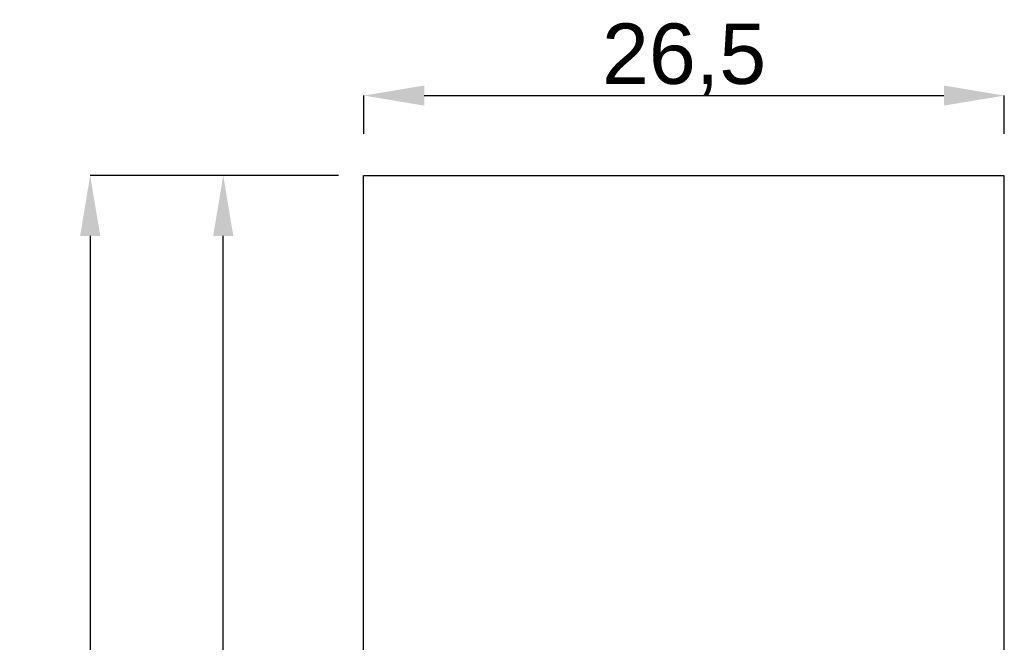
# Model space of a CAD drawing. Header units: millimetres. Extents: x 0 to 1096681, y -272449 to 90187.
# Tile 13 of 35: x 895227 to 935966, y -119424 to -93649. Entities that reach past the tile are written whole.
import ezdxf

# ---------------------------------------------------------------- set-up
doc = ezdxf.new("R2010")
doc.units = ezdxf.units.MM
doc.layers.add('schemat', color=7, linetype='Continuous')
doc.styles.get("Standard").update_dxf_attribs({"font": 'arial.ttf'})
doc.dimstyles.new('ISO-25', dxfattribs={"dimtxt": 2.5, "dimasz": 2.5, "dimexe": 1.25, "dimexo": 0.625, "dimtad": 1, "dimtxsty": 'Standard', "dimcen": 2.5, "dimadec": 0, "dimazin": 0, "dimtfac": 1, "dimtmove": 0, "dimatfit": 3, "dimfxl": 1, "dimarcsym": 0})

# ---------------------------------------------------------------- blocks, each defined once
blk = doc.blocks.new('*D17')
at = {"layer": 'Defpoints', "color": 0}
for p in [(903650, -100100), (908416, -100100), (908932, -184043)]:
    blk.add_point(p, dxfattribs=at)
at = {"layer": 'schemat', "color": 0, "lineweight": -2}
for p, q in [((908416, -100100), (903648, -100100)), ((903650, -181543), (903650, -102600)), ((908931, -184043), (903648, -184043))]:
    blk.add_line(p, q, dxfattribs=at)
at = {"layer": 'schemat', "color": 0}
for points in [[(904066, -102600), (903233, -102600), (903650, -100100)], [(903233, -181543), (904066, -181543), (903650, -184043)]]:
    blk.add_solid(points, dxfattribs=at)
at = {"layer": 'schemat', "color": 0, "insert": (902373, -142071), "char_height": 2500, "attachment_point": 5, "rotation": 90}
blk.add_mtext('84', dxfattribs=at)
blk = doc.blocks.new('*D18')
at = {"layer": 'Defpoints', "color": 0}
for p in [(908416, -100100), (898144, -218576), (908416, -218576)]:
    blk.add_point(p, dxfattribs=at)
at = {"layer": 'schemat', "color": 0, "lineweight": -2}
for p, q in [((908416, -100100), (898143, -100100)), ((898144, -102600), (898144, -216076)), ((908416, -218576), (898143, -218576))]:
    blk.add_line(p, q, dxfattribs=at)
at = {"layer": 'schemat', "color": 0}
for points in [[(898561, -102600), (897727, -102600), (898144, -100100)], [(897727, -216076), (898561, -216076), (898144, -218576)]]:
    blk.add_solid(points, dxfattribs=at)
at = {"layer": 'schemat', "color": 0, "insert": (896867, -159338), "char_height": 2500, "attachment_point": 5, "rotation": 90}
blk.add_mtext('118', dxfattribs=at)
blk = doc.blocks.new('*D19')
at = {"color": 0, "lineweight": -2}
for p, q in [((909466, -98368), (909466, -96790)), ((911966, -96792), (933466, -96792)), ((935966, -98368), (935966, -96790))]:
    blk.add_line(p, q, dxfattribs=at)
at = {"color": 0}
for points in [[(911966, -96375), (911966, -97208), (909466, -96792)], [(933466, -97208), (933466, -96375), (935966, -96792)]]:
    blk.add_solid(points, dxfattribs=at)
at = {"layer": 'Defpoints', "color": 0}
for p in [(935966, -96792), (909466, -98369), (935966, -98369)]:
    blk.add_point(p, dxfattribs=at)
at = {"color": 0, "insert": (922716, -95290), "char_height": 2500, "attachment_point": 5}
blk.add_mtext('26,5', dxfattribs=at)

msp = doc.modelspace()

# ---------------------------------------------------------------- linework, layer by layer
msp.add_lwpolyline([(935947.534, -184043.344), (909455.01, -184043.344), (909455.01, -100099.653), (935947.534, -100099.653)], close=True)

# ---------------------------------------------------------------- dimensions: what is measured, and where the dimension line sits
dim = msp.add_linear_dim(base=(935966.488, -96791.745), p1=(909466.488, -98369.026), p2=(935966.488, -98369.026), dimstyle='ISO-25', override={"dimscale": 1, "dimtxt": 2500, "dimasz": 2500, "dimlfac": 0.001})
dim.commit()
dim.dimension.update_dxf_attribs({"geometry": '*D19', "text_midpoint": (922716.488, -95289.87)})
at = {"layer": 'schemat'}
dim = msp.add_linear_dim(base=(898144.118, -218576.158), p1=(908416.286, -100099.653), p2=(908416.286, -218576.158), angle=90, dimstyle='ISO-25', override={"dimscale": 1, "dimtxt": 2500, "dimasz": 2500, "dimdec": 0, "dimlfac": 0.001}, dxfattribs=at)
dim.commit()
dim.dimension.update_dxf_attribs({"geometry": '*D18', "text_midpoint": (896867.243, -159337.906)})
dim = msp.add_linear_dim(base=(903649.632, -100099.653), p1=(908931.729, -184043.344), p2=(908416.286, -100099.653), angle=90, text='84', dimstyle='ISO-25', override={"dimscale": 1, "dimtxt": 2500, "dimasz": 2500, "dimlfac": 0.001}, dxfattribs=at)
dim.commit()
dim.dimension.update_dxf_attribs({"geometry": '*D17', "text_midpoint": (902372.757, -142071.498)})

doc.saveas('drawing.dxf')
